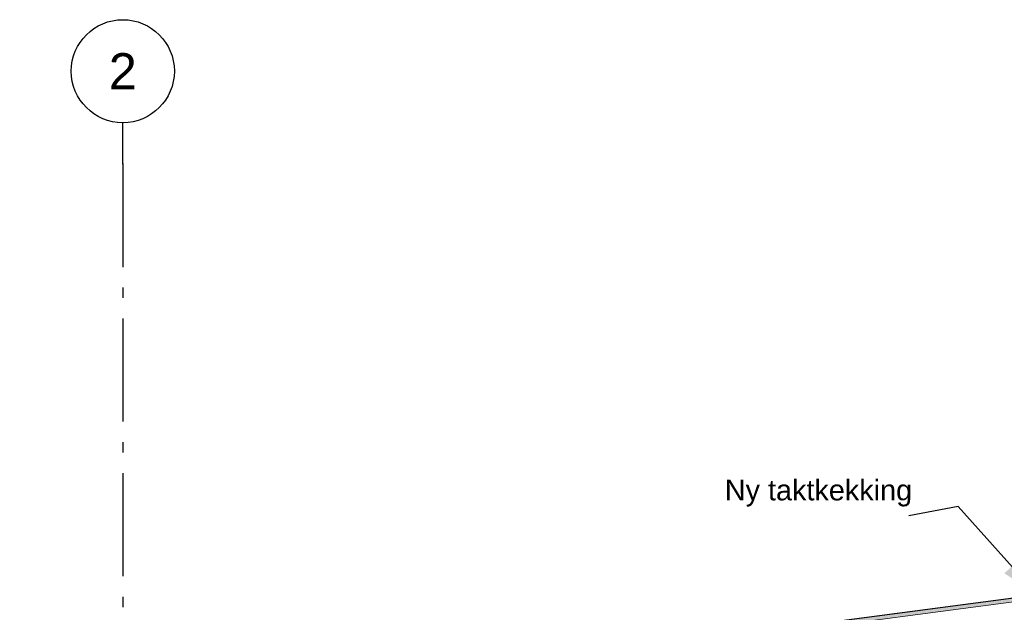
# Model space of a CAD drawing. Header units: millimetres. Extents: x -78869 to -55226, y -2070 to 13065.
# Tile 28 of 74: x -75568 to -70794, y 10190 to 13065. Entities that reach past the tile are written whole.
import ezdxf
from ezdxf.enums import TextEntityAlignment as Align

# ---------------------------------------------------------------- set-up
doc = ezdxf.new("R2010")
doc.units = ezdxf.units.MM
doc.header["$LTSCALE"] = 0.5
doc.header["$MEASUREMENT"] = 0
doc.linetypes.add('Akselinje', pattern=[1500, 1000, -200, 100, -200])
doc.linetypes.add('PLINE', pattern=[0])
for name, color, linetype in [('262- Taktekking (Skravur)(Nye konstruksjoner)', 7, 'Continuous'), ('82-- Modullinjer', 7, 'Continuous'), ('832- Tekst bygning(Nye konstruksjoner)', 7, 'Continuous')]:
    doc.layers.add(name, color=color, linetype=linetype)
doc.layers.add('262- Taktekking(Nye konstruksjoner)', color=7, linetype='Continuous', lineweight=0)
doc.styles.add('GENERATED_STYLE_1', font='arial.ttf')
doc.styles.add('GENERATED_STYLE_3', font='arial.ttf')
doc.dimstyles.new('GENERATED_STYLE__2', dxfattribs={"dimtxt": 0.18, "dimasz": 182.4, "dimexe": 0.18, "dimexo": 0.0625, "dimgap": 0, "dimtad": 0, "dimtih": 1, "dimtoh": 1, "dimdec": 4, "dimzin": 0, "dimdsep": 46, "dimcen": 0.09, "dimadec": 0, "dimazin": 0, "dimtfac": 1, "dimtdec": 4, "dimtmove": 0, "dimatfit": 3, "dimldrblk": 'ARROWHEAD_5', "dimfxl": 1, "dimtolj": 1, "dimtzin": 0, "dimarcsym": 0})

# ---------------------------------------------------------------- blocks, each defined once
blk = doc.blocks.new('Standard grid marker[3]', base_point=(-75068.2, 12564.6))
at = {"layer": '82-- Modullinjer', "linetype": 'Akselinje'}
for q in [(-75068.2, 12564.6), (-75068.2, 1550)]:
    blk.add_line((-75068.2, 12364.6), q, dxfattribs=at)
at = {"layer": '82-- Modullinjer', "linetype": 'PLINE'}
blk.add_circle((-75068.2, 12814.6), 250, dxfattribs=at)
at = {"layer": '82-- Modullinjer', "linetype": 'Akselinje'}
blk.add_point((-75068.2, 12364.6), dxfattribs=at)
blk.add_point((-75068.2, 12364.6), dxfattribs=at)
at = {"layer": '82-- Modullinjer', "style": 'GENERATED_STYLE_1'}
for tag, p in [('AC_MarkerText_1_0', (-75068.2, 12902.1)), ('AC_MarkerText_1_1', (-75068.2, 1187.5))]:
    blk.add_attdef(tag, text='', height=175, rotation=360, dxfattribs=at).set_placement(p, align=Align.TOP_CENTER)
blk = doc.blocks.new('ARROWHEAD_5')
at = {"linetype": 'Continuous'}
blk.add_hatch(color=256, dxfattribs=at).paths.add_polyline_path([(-1, 0.2679), (0, 0), (-1, -0.2679)])
blk.add_line((0, 0), (-1, 0), dxfattribs=at)

msp = doc.modelspace()

# ---------------------------------------------------------------- hatches: boundary and pattern name
at = {"layer": '262- Taktekking (Skravur)(Nye konstruksjoner)', "linetype": 'Continuous'}
msp.add_hatch(color=256, dxfattribs=at).paths.add_polyline_path([(-75568.2, 9624), (-61278.2, 11505.3), (-61278.2, 11507.4), (-65313.2, 10976.1), (-65360.1, 10970), (-65391.6, 10965.8), (-75568.2, 9626)])
at = {"layer": '262- Taktekking(Nye konstruksjoner)', "linetype": 'Continuous'}
msp.add_hatch(color=256, dxfattribs=at).paths.add_polyline_path([(-75568.2, 9605.9), (-61278.2, 11487.2), (-61278.2, 11505.3), (-75568.2, 9624)])

# ---------------------------------------------------------------- linework, layer by layer
at = {"layer": '262- Taktekking(Nye konstruksjoner)', "linetype": 'PLINE'}
for p, q in [((-61278.2, 11507.4), (-75568.2, 9626)), ((-61278.2, 11505.3), (-75568.2, 9624)), ((-61278.2, 11487.2), (-75568.2, 9605.9))]:
    msp.add_line(p, q, dxfattribs=at)

# ---------------------------------------------------------------- block references
at = {"layer": '82-- Modullinjer', "linetype": 'PLINE'}
ref = msp.add_blockref('Standard grid marker[3]', (-75068.2, 12564.6), dxfattribs=at)
ref.add_attrib('AC_MarkerText_1', '2', dxfattribs={"color": 7, "height": 175, "rotation": 360, "style": 'GENERATED_STYLE_1'}).set_placement((-75068.2, 12902.1), align=Align.TOP_CENTER)

# ---------------------------------------------------------------- texts
at = {"layer": '832- Tekst bygning(Nye konstruksjoner)', "linetype": 'Continuous', "insert": (-72149.4, 10702.4), "char_height": 100, "attachment_point": 7, "style": 'GENERATED_STYLE_3'}
msp.add_mtext('\\A1;{\\pql;\\fArial|b0|i0|c0|p0;\\W1.000000;Ny taktkekking}', dxfattribs=at)

# ---------------------------------------------------------------- leaders
at = {"layer": '832- Tekst bygning(Nye konstruksjoner)', "linetype": 'PLINE', "annotation_type": 0, "has_hookline": 1, "hookline_direction": 1, "text_width": 887.7}
msp.add_leader([(-70636, 10275.4), (-71017.5, 10702.4), (-71257.6, 10657)], dimstyle='GENERATED_STYLE__2', dxfattribs=at)

doc.saveas('drawing.dxf')
